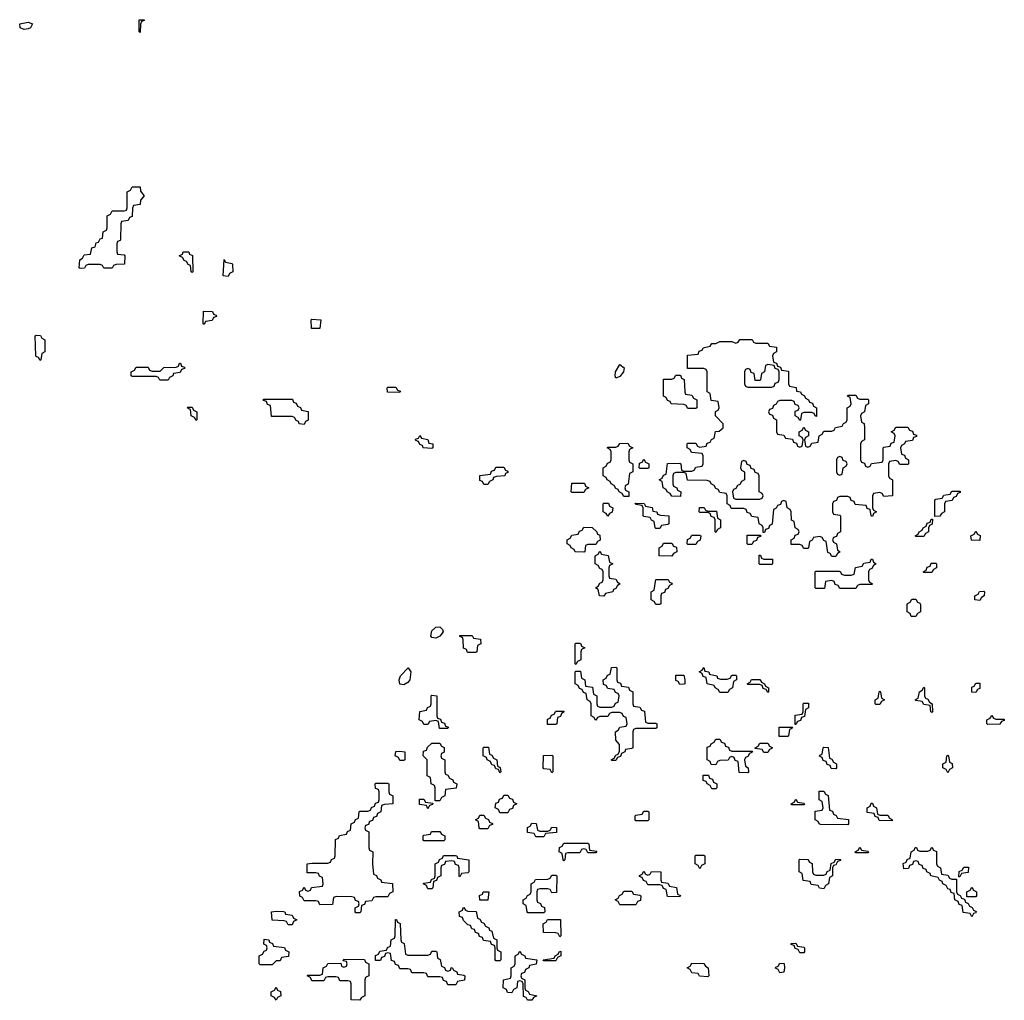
# Model space of a CAD drawing. Header units: inches. Extents: x 2777885 to 2884230, y 684484 to 829189.
# Tile 173 of 239: x 2840488 to 2845413, y 801968 to 806870. Entities that reach past the tile are written whole.
import ezdxf

# ---------------------------------------------------------------- set-up
doc = ezdxf.new("R2010")
doc.units = ezdxf.units.IN
doc.header["$MEASUREMENT"] = 0
doc.layers.add('C8840', color=7, linetype='Continuous')

msp = doc.modelspace()

# ---------------------------------------------------------------- linework, layer by layer
at = {"layer": 'C8840', "color": 6}
for points in [[(2841090, 806806), (2841086, 806810), (2841086, 806870), (2841110, 806870.3), (2841110, 806866), (2841098, 806862), (2841092.7, 806847.3)], [(2840510, 806822), (2840490, 806829), (2840488, 806850), (2840530, 806857.3), (2840552, 806850), (2840542, 806830), (2840530, 806824)], [(2840950, 805628), (2840908.4, 805628.4), (2840902, 805642), (2840890, 805646), (2840830, 805646), (2840818, 805642), (2840811.6, 805628.4), (2840790, 805626), (2840786, 805630), (2840788, 805670), (2840802, 805678), (2840810, 805694), (2840842, 805698), (2840848, 805730), (2840866, 805734), (2840870, 805754), (2840882, 805758), (2840890, 805774), (2840902, 805778), (2840906, 805810), (2840922, 805818), (2840926, 805830), (2840926, 805890), (2840942, 805898), (2840950, 805914), (2841010, 805914), (2841022, 805918), (2841026, 805930), (2841026, 806010), (2841042, 806018), (2841050, 806034), (2841090, 806034), (2841092.7, 806012.7), (2841111.3, 805990), (2841092.7, 805967.3), (2841090, 805946), (2841058, 805942), (2841052.7, 805927.3), (2841050, 805886), (2841038, 805882), (2841030, 805866), (2840998, 805862), (2840994, 805850), (2840992.7, 805772.7), (2840990, 805766), (2840978, 805762), (2840974, 805750), (2840974, 805710), (2840978, 805698), (2841010, 805694), (2841014, 805690), (2841011.6, 805648.4), (2840970, 805646), (2840958, 805642)], [(2841350, 805606), (2841346, 805610), (2841342, 805642), (2841330, 805646), (2841322, 805662), (2841310, 805666), (2841302, 805682), (2841286, 805690), (2841302, 805698), (2841306, 805710), (2841334, 805710), (2841338, 805698), (2841351.6, 805691.6), (2841354, 805610)], [(2841530, 805586), (2841506, 805590), (2841510, 805672), (2841518, 805658), (2841550, 805652), (2841552.7, 805647.3), (2841554, 805610), (2841538, 805602)], [(2841410, 805346), (2841406, 805350), (2841407.3, 805412.7), (2841451.6, 805411.6), (2841458, 805398), (2841470, 805394), (2841472.7, 805387.3), (2841458, 805382), (2841450, 805366), (2841418, 805362)], [(2841990, 805326), (2841947.3, 805327.3), (2841946, 805370), (2841950, 805374), (2841994, 805370)], [(2840590, 805166), (2840582, 805182), (2840570, 805186), (2840569.1, 805189.1), (2840566, 805290), (2840570, 805294), (2840591.6, 805291.6), (2840598, 805278), (2840614, 805270), (2840614, 805210), (2840598, 805202), (2840594, 805170)], [(2844170, 805254), (2844230, 805254), (2844238, 805238), (2844272.7, 805232.7), (2844274, 805210), (2844258, 805202), (2844254, 805190), (2844258, 805158), (2844272.7, 805152.7), (2844278, 805138), (2844292.7, 805132.7), (2844298, 805118), (2844332.7, 805112.7), (2844334, 805050), (2844338, 805038), (2844371.1, 805031.1), (2844374, 805014), (2844394, 805010), (2844398, 804998), (2844414, 804990), (2844418, 804978), (2844434, 804970), (2844438, 804958), (2844452.7, 804952.7), (2844458, 804938), (2844474, 804930), (2844472.7, 804887.3), (2844466, 804890), (2844462, 804902), (2844450, 804906), (2844410, 804906), (2844398, 804902), (2844394, 804870), (2844390, 804866), (2844382, 804882), (2844366, 804890), (2844367.3, 804912.7), (2844382, 804918), (2844386, 804930), (2844382, 804942), (2844367.3, 804947.3), (2844362, 804962), (2844350, 804966), (2844290, 804966), (2844278, 804962), (2844272, 804948), (2844258, 804942), (2844252.7, 804927.3), (2844238, 804922), (2844234, 804910), (2844238, 804898), (2844252.7, 804892.7), (2844258, 804878), (2844274, 804870), (2844274, 804810), (2844278, 804798), (2844310, 804794), (2844318, 804778), (2844352.7, 804772.7), (2844358, 804758), (2844372.7, 804752.7), (2844378, 804738), (2844390, 804734), (2844402, 804738), (2844406, 804770), (2844402, 804782), (2844386, 804790), (2844386, 804810), (2844402, 804818), (2844410, 804834), (2844418, 804818), (2844434, 804810), (2844434, 804790), (2844418, 804782), (2844414, 804770), (2844418, 804738), (2844430, 804734), (2844442, 804738), (2844450, 804754), (2844482, 804758), (2844486, 804790), (2844502, 804798), (2844510, 804814), (2844550, 804814), (2844562, 804818), (2844568.4, 804831.6), (2844602, 804838), (2844608, 804852), (2844622, 804858), (2844626, 804870), (2844626, 804930), (2844642, 804938), (2844646, 804950), (2844642, 804982), (2844628, 804988), (2844630, 804994), (2844670, 804994), (2844678, 804978), (2844690, 804974), (2844730, 804974), (2844734, 804970), (2844734, 804950), (2844718, 804942), (2844714, 804910), (2844698, 804902), (2844694, 804890), (2844698, 804858), (2844711.6, 804851.6), (2844714, 804830), (2844714, 804770), (2844698, 804762), (2844694, 804750), (2844694, 804670), (2844698, 804658), (2844712.7, 804652.7), (2844718, 804638), (2844730, 804634), (2844742, 804638), (2844748, 804652), (2844802, 804658), (2844806, 804670), (2844806, 804730), (2844810, 804734), (2844842, 804738), (2844847.3, 804752.7), (2844862, 804758), (2844866, 804790), (2844862, 804802), (2844846, 804810), (2844862, 804818), (2844870, 804834), (2844930, 804834), (2844938, 804818), (2844952.7, 804812.7), (2844958, 804798), (2844972.7, 804792.7), (2844972.7, 804787.3), (2844958, 804782), (2844952.7, 804767.3), (2844918, 804762), (2844914, 804750), (2844898, 804742), (2844894, 804730), (2844898, 804698), (2844912.7, 804692.7), (2844918, 804678), (2844934, 804670), (2844934, 804650), (2844930, 804646), (2844890, 804646), (2844882, 804662), (2844870, 804666), (2844838, 804662), (2844834, 804650), (2844834, 804590), (2844838, 804578), (2844854, 804570), (2844854, 804490), (2844810, 804486), (2844802, 804502), (2844790, 804506), (2844758, 804502), (2844754, 804490), (2844754, 804430), (2844758, 804418), (2844774, 804410), (2844758, 804402), (2844752.7, 804387.3), (2844746, 804390), (2844742, 804422), (2844727.3, 804427.3), (2844722, 804442), (2844667.3, 804447.3), (2844662, 804462), (2844647.3, 804467.3), (2844642, 804482), (2844630, 804486), (2844590, 804486), (2844578, 804482), (2844572.7, 804467.3), (2844558, 804462), (2844554, 804450), (2844554, 804410), (2844558, 804398), (2844590, 804394), (2844594, 804390), (2844594, 804310), (2844578, 804302), (2844572.7, 804287.3), (2844558, 804282), (2844554, 804270), (2844558, 804258), (2844574, 804250), (2844578, 804218), (2844592, 804210), (2844578, 804202), (2844570, 804186), (2844550, 804186), (2844542, 804202), (2844530, 804206), (2844522, 804262), (2844510, 804266), (2844502, 804282), (2844490, 804286), (2844458, 804282), (2844452, 804268), (2844438, 804262), (2844434, 804230), (2844430, 804226), (2844410, 804226), (2844402, 804242), (2844390, 804246), (2844347.3, 804247.3), (2844346, 804270), (2844362, 804278), (2844367.3, 804292.7), (2844382, 804298), (2844386, 804310), (2844382, 804322), (2844366, 804330), (2844362, 804362), (2844348.4, 804368.4), (2844346, 804410), (2844342, 804422), (2844326, 804430), (2844322, 804462), (2844310, 804466), (2844298, 804462), (2844292.7, 804447.3), (2844278, 804442), (2844272, 804428), (2844258, 804422), (2844251.6, 804348.4), (2844238, 804342), (2844232.7, 804327.3), (2844218, 804322), (2844212.7, 804307.3), (2844206, 804306), (2844206, 804330), (2844202, 804342), (2844186, 804350), (2844182, 804382), (2844150, 804386), (2844142, 804402), (2844127.3, 804407.3), (2844122, 804422), (2844110, 804426), (2844047.3, 804427.3), (2844042, 804442), (2844026, 804450), (2844026, 804490), (2844022, 804502), (2843990, 804506), (2843982, 804522), (2843970, 804526), (2843962, 804542), (2843946, 804550), (2843942, 804562), (2843927.3, 804567.3), (2843828.4, 804568.4), (2843822, 804602), (2843810, 804606), (2843770, 804606), (2843758, 804602), (2843754, 804590), (2843754, 804550), (2843758, 804538), (2843774, 804530), (2843778, 804518), (2843794, 804510), (2843792.7, 804487.3), (2843750, 804488), (2843742, 804502), (2843726, 804510), (2843722, 804522), (2843706, 804530), (2843702, 804562), (2843686, 804570), (2843702, 804578), (2843707.3, 804592.7), (2843722, 804598), (2843728, 804652), (2843790, 804654), (2843794, 804650), (2843798, 804618), (2843810, 804614), (2843850, 804614), (2843862, 804618), (2843870, 804634), (2843902, 804638), (2843906, 804650), (2843906, 804690), (2843902, 804702), (2843847.3, 804707.3), (2843842, 804722), (2843826, 804730), (2843826, 804750), (2843830, 804754), (2843870, 804754), (2843878, 804738), (2843890, 804734), (2843922, 804738), (2843927.3, 804752.7), (2843942, 804758), (2843948, 804772), (2843962, 804778), (2843968.7, 804811.3), (2843987.3, 804812.7), (2844006, 804830), (2844006, 804850), (2843968, 804890), (2843968, 804912), (2843982, 804918), (2843986, 804930), (2843982, 804962), (2843947.3, 804967.3), (2843942, 805002), (2843926, 805010), (2843926, 805110), (2843922, 805122), (2843910, 805126), (2843827.3, 805127.3), (2843827.3, 805192.7), (2843882, 805198), (2843887.3, 805212.7), (2843902, 805218), (2843906, 805230), (2843942, 805238), (2843950, 805252), (2843970, 805252), (2843990, 805262), (2844050, 805262), (2844070, 805254), (2844082, 805258), (2844090, 805272), (2844151.1, 805271.1), (2844158, 805258)], [(2841230, 805068), (2841188.4, 805068.4), (2841182, 805082), (2841170, 805086), (2841050, 805086), (2841046, 805090), (2841046, 805110), (2841062, 805118), (2841070, 805134), (2841130, 805134), (2841138, 805118), (2841150, 805114), (2841190, 805114), (2841208.4, 805131.6), (2841270, 805134), (2841282, 805138), (2841287.3, 805152.7), (2841292.7, 805152.7), (2841298, 805138), (2841312.7, 805132.7), (2841312.7, 805127.3), (2841298, 805122), (2841290, 805106), (2841258, 805102), (2841254, 805090), (2841238, 805082)], [(2843470, 805079), (2843465.6, 805090), (2843468, 805110), (2843490, 805146.8), (2843511.7, 805130), (2843507.3, 805110), (2843490, 805087)], [(2844230, 805146), (2844218, 805142), (2844214, 805110), (2844198, 805102), (2844194, 805070), (2844190, 805066), (2844167.3, 805067.3), (2844162, 805102), (2844147.3, 805107.3), (2844142, 805122), (2844130, 805126), (2844118, 805122), (2844114, 805110), (2844114, 805050), (2844118, 805038), (2844130, 805034), (2844250, 805034), (2844262, 805038), (2844267.3, 805052.7), (2844282, 805058), (2844286, 805070), (2844286, 805110), (2844282, 805122), (2844267.3, 805127.3), (2844262, 805142)], [(2843830, 804926), (2843822, 804942), (2843810, 804946), (2843746, 804950), (2843742, 804962), (2843727.3, 804967.3), (2843722, 804982), (2843708.4, 804988.4), (2843707.3, 805072.7), (2843750, 805074), (2843762, 805078), (2843770, 805094), (2843792.7, 805092.7), (2843798, 805078), (2843812, 805072), (2843814, 805010), (2843818, 804998), (2843850, 804994), (2843858, 804978), (2843874, 804970), (2843874, 804930), (2843870, 804926)], [(2842390, 805006), (2842328.4, 805008.4), (2842326, 805030), (2842330, 805034), (2842370, 805034), (2842378, 805018), (2842392.7, 805012.7)], [(2841910, 804846), (2841886, 804850), (2841882, 804862), (2841870, 804866), (2841862, 804882), (2841850, 804886), (2841747.3, 804887.3), (2841742, 804942), (2841727.3, 804947.3), (2841722, 804962), (2841707.3, 804967.3), (2841707.3, 804972.7), (2841852.7, 804972.7), (2841858, 804958), (2841870, 804954), (2841878, 804938), (2841892, 804932), (2841898, 804918), (2841931.6, 804911.6), (2841931.6, 804868.4), (2841918, 804862)], [(2841370, 804866), (2841362, 804882), (2841346, 804890), (2841342, 804922), (2841330, 804926), (2841327.3, 804932.7), (2841350, 804934), (2841358, 804918), (2841374, 804910), (2841374, 804870)], [(2842550, 804726), (2842506, 804730), (2842502, 804742), (2842490, 804746), (2842482, 804762), (2842470, 804766), (2842467.3, 804772.7), (2842482, 804778), (2842490, 804792), (2842498, 804778), (2842530, 804772), (2842534, 804754), (2842554, 804750), (2842554, 804730)], [(2843510, 804486), (2843502, 804502), (2843486, 804510), (2843482, 804522), (2843470, 804526), (2843462, 804542), (2843446, 804550), (2843442, 804562), (2843426, 804570), (2843422, 804582), (2843406, 804590), (2843406, 804630), (2843422, 804638), (2843427.3, 804652.7), (2843442, 804658), (2843446, 804670), (2843446, 804710), (2843442, 804722), (2843426, 804730), (2843430, 804734), (2843470, 804734), (2843482, 804738), (2843490, 804752), (2843530, 804754), (2843538, 804738), (2843554, 804730), (2843538, 804722), (2843534, 804710), (2843534, 804670), (2843538, 804658), (2843554, 804650), (2843554, 804610), (2843538, 804602), (2843531.6, 804548.4), (2843518, 804542), (2843514, 804530), (2843518, 804518), (2843534, 804510), (2843534, 804486), (2843530, 804486)], [(2843590, 804626), (2843586, 804630), (2843587.3, 804652.7), (2843602, 804658), (2843610, 804674), (2843618, 804658), (2843634, 804650), (2843634, 804630), (2843630, 804626)], [(2844110, 804666), (2844098, 804662), (2844094, 804630), (2844098, 804618), (2844114, 804610), (2844114, 804570), (2844098, 804562), (2844090, 804546), (2844078, 804542), (2844070, 804526), (2844058, 804522), (2844054, 804510), (2844058, 804478), (2844070, 804474), (2844190, 804474), (2844202, 804478), (2844206, 804490), (2844202, 804502), (2844186, 804510), (2844186, 804590), (2844182, 804602), (2844167.3, 804607.3), (2844162, 804622), (2844147.3, 804627.3), (2844142, 804642), (2844127.3, 804647.3), (2844122, 804662)], [(2844590, 804686), (2844578, 804682), (2844574, 804670), (2844574, 804610), (2844578, 804598), (2844590, 804594), (2844602, 804598), (2844606, 804630), (2844622, 804638), (2844626, 804650), (2844622, 804662), (2844607.3, 804667.3), (2844602, 804682)], [(2842810, 804546), (2842802, 804562), (2842790, 804566), (2842788.7, 804591.3), (2842842, 804598), (2842847.3, 804612.7), (2842862, 804618), (2842870, 804634), (2842910, 804634), (2842918, 804618), (2842930, 804614), (2842930, 804606), (2842918, 804602), (2842914, 804590), (2842872.7, 804587.3), (2842858, 804582), (2842854, 804570), (2842838, 804562), (2842830, 804546)], [(2843250, 804506), (2843246, 804510), (2843250, 804554), (2843312.7, 804552.7), (2843318, 804538), (2843334, 804530), (2843318, 804522), (2843310, 804506)], [(2845066, 804386), (2845066, 804470), (2845070, 804474), (2845102, 804478), (2845110, 804494), (2845142, 804498), (2845150, 804514), (2845192.7, 804512.7), (2845192.7, 804507.3), (2845178, 804502), (2845172.7, 804487.3), (2845158, 804482), (2845152.7, 804467.3), (2845118, 804462), (2845114, 804450), (2845114, 804410), (2845098, 804402), (2845090, 804388)], [(2843430, 804388), (2843422, 804402), (2843406, 804410), (2843406, 804450), (2843410, 804454), (2843432.7, 804452.7), (2843438, 804438), (2843454, 804430), (2843451.6, 804408.4), (2843438, 804402)], [(2843670, 804326), (2843666, 804330), (2843662, 804362), (2843648, 804368), (2843642, 804382), (2843610, 804386), (2843606, 804390), (2843606, 804430), (2843602, 804442), (2843570, 804446), (2843566, 804454), (2843611.6, 804451.6), (2843618, 804438), (2843651.1, 804431.1), (2843654, 804414), (2843674, 804410), (2843678, 804398), (2843692.7, 804392.7), (2843734, 804390), (2843734, 804350), (2843730, 804346), (2843698, 804342), (2843690, 804326)], [(2843970, 804306), (2843966, 804310), (2843966, 804370), (2843962, 804382), (2843947.3, 804387.3), (2843942, 804402), (2843930, 804406), (2843890, 804406), (2843886, 804410), (2843888.4, 804431.6), (2843911.6, 804431.6), (2843918, 804418), (2843930, 804414), (2843972.7, 804412.7), (2843978, 804378), (2843994, 804370), (2843994, 804330), (2843978, 804322)], [(2844970, 804286), (2844966, 804290), (2844982, 804298), (2844986, 804310), (2845002, 804318), (2845006, 804330), (2845022, 804338), (2845027.3, 804352.7), (2845042, 804358), (2845047.3, 804372.7), (2845054, 804374), (2845051.6, 804348.4), (2845038, 804342), (2845034, 804330), (2845034, 804310), (2845018, 804302), (2845010, 804286)], [(2843310, 804208), (2843266, 804210), (2843262, 804222), (2843246, 804230), (2843242, 804242), (2843226, 804250), (2843226, 804270), (2843242, 804278), (2843250, 804294), (2843282, 804298), (2843287.3, 804312.7), (2843302, 804318), (2843310, 804334), (2843351.6, 804331.6), (2843374, 804310), (2843378, 804298), (2843390, 804294), (2843391.6, 804268.4), (2843378, 804262), (2843370, 804246), (2843330, 804246), (2843318, 804242), (2843314, 804210)], [(2845290, 804266), (2845248.4, 804268.4), (2845246, 804290), (2845262, 804298), (2845270, 804314), (2845278, 804298), (2845291.6, 804291.6)], [(2843750, 804188), (2843686, 804190), (2843686, 804230), (2843702, 804238), (2843707.3, 804252.7), (2843750, 804254), (2843758, 804238), (2843772.7, 804232.7), (2843774, 804210), (2843758, 804202)], [(2843830, 804246), (2843826, 804250), (2843828.4, 804271.6), (2843842, 804278), (2843850, 804294), (2843890, 804294), (2843894, 804290), (2843891.6, 804268.4), (2843878, 804262), (2843870, 804246)], [(2844130, 804246), (2844126, 804250), (2844127.3, 804292.7), (2844194, 804294), (2844192.7, 804287.3), (2844178, 804282), (2844172.7, 804267.3), (2844158, 804262), (2844150, 804246)], [(2843410, 803988), (2843388, 803990), (2843382, 804022), (2843368.7, 804030), (2843382, 804038), (2843390, 804054), (2843402, 804058), (2843406, 804070), (2843406, 804110), (2843402, 804122), (2843390, 804126), (2843382, 804142), (2843366, 804150), (2843366, 804190), (2843382, 804198), (2843390, 804214), (2843398, 804198), (2843431.1, 804191.1), (2843438, 804158), (2843454, 804150), (2843438, 804142), (2843434, 804130), (2843434, 804090), (2843438, 804078), (2843470, 804074), (2843478, 804058), (2843492, 804050), (2843478, 804042), (2843470, 804026), (2843458, 804022), (2843454, 804010), (2843418, 804002)], [(2844190, 804146), (2844186, 804150), (2844187.3, 804192.7), (2844192.7, 804192.7), (2844198, 804178), (2844210, 804174), (2844252.7, 804172.7), (2844254, 804150), (2844250, 804146)], [(2844590, 804026), (2844582, 804042), (2844567.3, 804047.3), (2844562, 804062), (2844550, 804066), (2844518, 804062), (2844512.7, 804027.3), (2844470, 804026), (2844466, 804030), (2844466, 804110), (2844470, 804114), (2844587.3, 804112.7), (2844594, 804110), (2844598, 804098), (2844612.7, 804092.7), (2844647.3, 804092.7), (2844662, 804098), (2844668.9, 804131.1), (2844702, 804138), (2844710, 804154), (2844742, 804158), (2844747.3, 804172.7), (2844752.7, 804172.7), (2844758, 804158), (2844772, 804150), (2844758, 804142), (2844750, 804126), (2844738, 804122), (2844734, 804110), (2844734, 804070), (2844738, 804058), (2844754, 804050), (2844750, 804046), (2844690, 804046), (2844678, 804042), (2844670, 804026)], [(2845010, 804106), (2845006, 804110), (2845022, 804118), (2845027.3, 804132.7), (2845042, 804138), (2845047.3, 804152.7), (2845070, 804154), (2845074, 804150), (2845074, 804130), (2845058, 804122), (2845050, 804106)], [(2843670, 803946), (2843662, 803962), (2843646, 803970), (2843646, 804010), (2843662, 804018), (2843670, 804072), (2843731.6, 804071.6), (2843738, 804058), (2843750, 804054), (2843751.6, 804048.4), (2843738, 804042), (2843730, 804026), (2843718, 804022), (2843712.7, 804007.3), (2843698, 804002), (2843694, 803990), (2843694, 803950), (2843690, 803946)], [(2845290, 803966), (2845266, 803970), (2845266, 803990), (2845282, 803998), (2845288.4, 804011.6), (2845310, 804014), (2845314, 804010), (2845312, 803990), (2845298, 803982)], [(2844970, 803886), (2844947.3, 803887.3), (2844942, 803902), (2844926, 803910), (2844926, 803950), (2844942, 803958), (2844950, 803974), (2844970, 803974), (2844978, 803958), (2844990, 803954), (2844992.7, 803947.3), (2844994, 803910), (2844978, 803902)], [(2842570, 803778.7), (2842550, 803782), (2842543.6, 803790), (2842550, 803814.9), (2842570, 803833.7), (2842590, 803835.5), (2842602, 803822), (2842606, 803810), (2842590, 803787.8)], [(2842770, 803706), (2842727.3, 803707.3), (2842722, 803722), (2842708.4, 803728.4), (2842706, 803770), (2842702, 803782), (2842690, 803786), (2842690, 803792), (2842751.1, 803791.1), (2842758, 803778), (2842792.7, 803772.7), (2842794, 803750), (2842778, 803742), (2842774, 803710)], [(2843270, 803646), (2843266, 803650), (2843266, 803750), (2843270, 803754), (2843287.3, 803752.7), (2843294, 803750), (2843298, 803738), (2843314, 803730), (2843298, 803722), (2843294, 803710), (2843294, 803670), (2843278, 803662)], [(2842410, 803544.5), (2842390, 803548.7), (2842386.3, 803570), (2842392, 803590), (2842430.5, 803630.5), (2842444.9, 803610), (2842439.5, 803570), (2842430, 803557)], [(2843630, 803354), (2843670, 803354), (2843674, 803350), (2843674, 803330), (2843670, 803326), (2843570, 803326), (2843558, 803322), (2843554, 803310), (2843554, 803230), (2843550, 803226), (2843518, 803222), (2843514, 803210), (2843498, 803202), (2843492.7, 803187.3), (2843478, 803182), (2843470, 803166), (2843450, 803166), (2843446, 803170), (2843462, 803178), (2843470, 803194), (2843482, 803198), (2843487.3, 803212.7), (2843487.3, 803247.3), (2843468.9, 803268.9), (2843468, 803310), (2843482, 803318), (2843490, 803334), (2843522, 803338), (2843526, 803350), (2843522, 803382), (2843507.3, 803387.3), (2843502, 803402), (2843490, 803406), (2843450, 803406), (2843438, 803402), (2843430, 803386), (2843390, 803386), (2843378, 803382), (2843370, 803368), (2843366, 803370), (2843362, 803382), (2843346, 803390), (2843346, 803450), (2843342, 803462), (2843326, 803470), (2843322, 803502), (2843307.3, 803507.3), (2843302, 803522), (2843287.3, 803527.3), (2843282, 803542), (2843266, 803550), (2843266, 803610), (2843270, 803614), (2843292.7, 803612.7), (2843298, 803578), (2843314, 803570), (2843318, 803538), (2843352.7, 803532.7), (2843358, 803498), (2843374, 803490), (2843374, 803450), (2843378, 803438), (2843390, 803434), (2843450, 803434), (2843462, 803438), (2843467.3, 803452.7), (2843482, 803458), (2843486, 803490), (2843482, 803502), (2843467.3, 803507.3), (2843462, 803522), (2843430, 803526), (2843422, 803542), (2843407.3, 803547.3), (2843406, 803570), (2843422, 803578), (2843427.3, 803592.7), (2843442, 803598), (2843448, 803632), (2843470, 803634), (2843474, 803630), (2843474, 803570), (2843478, 803558), (2843492.7, 803552.7), (2843498, 803538), (2843532.7, 803532.7), (2843538, 803518), (2843554, 803510), (2843554, 803450), (2843558, 803438), (2843590, 803434), (2843598, 803418), (2843612.7, 803412.7), (2843618, 803358)], [(2843992.7, 803572.7), (2844027.3, 803572.7), (2844042, 803578), (2844050, 803594), (2844070, 803594), (2844074, 803590), (2844074, 803570), (2844058, 803562), (2844054, 803530), (2844038, 803522), (2844030, 803506), (2843990, 803506), (2843982, 803522), (2843966, 803530), (2843962, 803542), (2843926, 803550), (2843922, 803582), (2843907.3, 803587.3), (2843902, 803602), (2843886, 803610), (2843902, 803618), (2843910, 803631.3), (2843914, 803614), (2843934, 803610), (2843938, 803598), (2843974, 803590), (2843978, 803578)], [(2843790, 803546), (2843782, 803562), (2843770, 803566), (2843770, 803594), (2843810, 803594), (2843814, 803570), (2843814, 803550), (2843810, 803548)], [(2844230, 803506), (2844222, 803522), (2844207.3, 803527.3), (2844202, 803542), (2844190, 803546), (2844130, 803546), (2844126, 803550), (2844142, 803558), (2844148.4, 803571.6), (2844190, 803572), (2844198, 803558), (2844214, 803550), (2844218, 803538), (2844234, 803530), (2844234, 803510)], [(2844770, 803446), (2844766, 803450), (2844766, 803470), (2844782, 803478), (2844786, 803510), (2844790, 803514), (2844794, 803510), (2844798, 803478), (2844814, 803470), (2844798, 803462), (2844790, 803446)], [(2845050, 803406), (2845046, 803410), (2845042, 803442), (2845010, 803446), (2845002, 803462), (2844970, 803466), (2844966, 803470), (2844982, 803478), (2844988, 803510), (2845002, 803518), (2845010, 803534), (2845014, 803530), (2845014, 803490), (2845018, 803478), (2845030, 803474), (2845038, 803458), (2845052, 803450), (2845054, 803410)], [(2845270, 803506), (2845250, 803508), (2845250, 803534), (2845262, 803538), (2845270, 803554), (2845290, 803554), (2845290, 803526), (2845278, 803522)], [(2842630, 803326), (2842587.3, 803327.3), (2842582, 803362), (2842570, 803366), (2842538, 803362), (2842530, 803346), (2842510, 803346), (2842502, 803362), (2842486, 803370), (2842488.9, 803411.1), (2842522, 803418), (2842528, 803432), (2842542, 803438), (2842546, 803450), (2842546, 803490), (2842550, 803494), (2842574, 803490), (2842574, 803390), (2842578, 803378), (2842592.7, 803372.7), (2842598, 803358), (2842612.7, 803352.7), (2842618, 803338), (2842632.7, 803332.7)], [(2843170, 803346), (2843127.3, 803347.3), (2843127.3, 803372.7), (2843142, 803378), (2843147.3, 803392.7), (2843162, 803398), (2843170, 803414), (2843210, 803414), (2843212, 803410), (2843198, 803402), (2843192.7, 803387.3), (2843178, 803382), (2843174, 803350)], [(2844366, 803346), (2844367.3, 803392.7), (2844402, 803398), (2844406, 803410), (2844406, 803450), (2844410, 803454), (2844432.7, 803452.7), (2844434, 803430), (2844418, 803422), (2844412.7, 803387.3), (2844398, 803382), (2844392.7, 803367.3), (2844378, 803362), (2844370, 803346)], [(2845330, 803346), (2845326, 803350), (2845326, 803370), (2845342, 803378), (2845350, 803392), (2845358, 803378), (2845370, 803374), (2845412.7, 803372.7), (2845412.7, 803367.3), (2845398, 803362), (2845390, 803348)], [(2844330, 803286), (2844287.3, 803287.3), (2844287.3, 803332.7), (2844354, 803334), (2844350, 803326), (2844338, 803322), (2844334, 803290)], [(2844050, 803214), (2844154, 803214), (2844150, 803206), (2844138, 803202), (2844130, 803186), (2844118, 803182), (2844114, 803170), (2844118, 803138), (2844132, 803130), (2844134, 803110), (2844130, 803106), (2844087.3, 803107.3), (2844082, 803162), (2844067.3, 803167.3), (2844062, 803182), (2844050, 803186), (2844038, 803182), (2844032, 803168), (2843990, 803166), (2843978, 803162), (2843970, 803146), (2843947.3, 803147.3), (2843942, 803162), (2843926, 803170), (2843927.3, 803232.7), (2843942, 803238), (2843946, 803250), (2843962, 803258), (2843970, 803274), (2843990, 803274), (2843998, 803258), (2844012.7, 803252.7), (2844018, 803238), (2844032.7, 803232.7), (2844038, 803218)], [(2842390, 803166), (2842382, 803182), (2842366, 803190), (2842368.9, 803211.1), (2842390, 803214), (2842414, 803210), (2842414, 803170), (2842410, 803166)], [(2842566, 802966), (2842566, 803030), (2842562, 803042), (2842546, 803050), (2842542, 803082), (2842526, 803090), (2842526, 803170), (2842506, 803190), (2842507.3, 803212.7), (2842522, 803218), (2842527.3, 803232.7), (2842550, 803254), (2842590, 803254), (2842598, 803238), (2842611.6, 803231.6), (2842611.6, 803208.4), (2842598, 803202), (2842594, 803190), (2842598, 803178), (2842614, 803170), (2842614, 803110), (2842618, 803098), (2842630, 803094), (2842638, 803078), (2842654, 803070), (2842658, 803058), (2842674, 803050), (2842671.6, 803028.4), (2842618, 803022), (2842614, 802990), (2842598, 802982), (2842590, 802966)], [(2842890, 803106), (2842882, 803122), (2842870, 803126), (2842862, 803142), (2842850, 803146), (2842842, 803162), (2842826, 803170), (2842822, 803182), (2842806, 803190), (2842806, 803230), (2842810, 803234), (2842832.7, 803232.7), (2842838, 803198), (2842850, 803194), (2842858, 803178), (2842874, 803170), (2842878, 803138), (2842891.6, 803131.6), (2842894, 803110)], [(2844210, 803206), (2844202, 803222), (2844166, 803226), (2844166, 803230), (2844182, 803238), (2844190, 803254), (2844230, 803254), (2844238, 803238), (2844252, 803232), (2844250, 803226), (2844238, 803222), (2844230, 803206)], [(2844570, 803126), (2844547.3, 803127.3), (2844542, 803142), (2844527.3, 803147.3), (2844522, 803162), (2844507.3, 803167.3), (2844502, 803182), (2844488, 803188), (2844490, 803194), (2844502, 803198), (2844506, 803230), (2844510, 803234), (2844531.6, 803231.6), (2844538, 803178), (2844550, 803174), (2844558, 803158), (2844574, 803150), (2844574, 803130)], [(2843150, 803106), (2843142, 803122), (2843110, 803126), (2843106, 803130), (2843108.4, 803191.6), (2843150, 803194), (2843154, 803190), (2843154, 803110)], [(2845130, 803106), (2845122, 803122), (2845106, 803130), (2845106, 803150), (2845122, 803158), (2845126, 803190), (2845130, 803194), (2845134, 803190), (2845138, 803158), (2845151.6, 803151.6), (2845154, 803130), (2845138, 803122)], [(2843950, 803026), (2843942, 803042), (2843926, 803050), (2843922, 803062), (2843907.3, 803067.3), (2843907.3, 803092.7), (2843932.7, 803092.7), (2843938, 803078), (2843952.7, 803072.7), (2843958, 803058), (2843974, 803050), (2843974, 803030), (2843970, 803026)], [(2842170, 802406), (2842166, 802410), (2842166, 802430), (2842182, 802438), (2842186, 802450), (2842182, 802462), (2842167.3, 802467.3), (2842162, 802482), (2842150, 802486), (2842072.7, 802487.3), (2842058, 802482), (2842052.7, 802447.3), (2841990, 802446), (2841982, 802462), (2841970, 802466), (2841910, 802466), (2841902, 802482), (2841888.4, 802488.4), (2841888, 802512), (2841902, 802518), (2841910, 802534), (2841918, 802518), (2841930, 802514), (2841942, 802518), (2841948, 802532), (2842002, 802538), (2842006, 802550), (2842002, 802582), (2841988, 802588), (2841982, 802602), (2841970, 802606), (2841926, 802606), (2841926, 802650), (2841950, 802654), (2842030, 802654), (2842042, 802658), (2842047.3, 802672.7), (2842062, 802678), (2842066, 802690), (2842067.3, 802772.7), (2842082, 802778), (2842087.3, 802792.7), (2842122, 802798), (2842127.3, 802812.7), (2842142, 802818), (2842146, 802850), (2842162, 802858), (2842167.3, 802872.7), (2842182, 802878), (2842186, 802910), (2842190, 802914), (2842230, 802914), (2842242, 802918), (2842248, 802932), (2842262, 802938), (2842267.3, 802952.7), (2842282, 802958), (2842286, 802970), (2842286, 803010), (2842282, 803022), (2842267.3, 803027.3), (2842266, 803050), (2842270, 803054), (2842330, 803054), (2842334, 803050), (2842334, 803010), (2842338, 802998), (2842354, 802990), (2842354, 802950), (2842312.7, 802947.3), (2842298, 802942), (2842294, 802910), (2842278, 802902), (2842272.7, 802887.3), (2842258, 802882), (2842252.7, 802867.3), (2842238, 802862), (2842232.7, 802847.3), (2842218, 802842), (2842214, 802830), (2842218, 802818), (2842234, 802810), (2842234, 802730), (2842238, 802718), (2842254, 802710), (2842252, 802650), (2842258, 802598), (2842272, 802592), (2842278, 802578), (2842294, 802570), (2842298, 802558), (2842352.7, 802552.7), (2842354, 802510), (2842338, 802502), (2842330, 802486), (2842270, 802486), (2842258, 802482), (2842250, 802466), (2842218, 802462), (2842212.7, 802447.3), (2842198, 802442), (2842194, 802410), (2842190, 802406)], [(2842530, 802926), (2842522, 802942), (2842487.3, 802947.3), (2842487.3, 802972.7), (2842510, 802974), (2842518, 802958), (2842554, 802954), (2842552.7, 802947.3), (2842538, 802942)], [(2842890, 802906), (2842882, 802922), (2842866, 802930), (2842870, 802954), (2842882, 802958), (2842887.3, 802972.7), (2842902, 802978), (2842910, 802994), (2842930, 802994), (2842938, 802978), (2842952.7, 802972.7), (2842958, 802958), (2842974, 802950), (2842958, 802942), (2842952.7, 802927.3), (2842938, 802922), (2842930, 802906)], [(2844350, 802946), (2844346, 802950), (2844362, 802958), (2844370, 802974), (2844378, 802958), (2844410, 802954), (2844414, 802950), (2844410, 802946)], [(2844630, 802846), (2844492.7, 802847.3), (2844486, 802850), (2844482, 802862), (2844466, 802870), (2844467.3, 802912.7), (2844502, 802918), (2844506, 802930), (2844502, 802962), (2844486, 802970), (2844487.3, 803012.7), (2844510, 803014), (2844518, 802998), (2844531.6, 802991.6), (2844538, 802918), (2844552.7, 802912.7), (2844558, 802898), (2844572, 802892), (2844578, 802878), (2844632.7, 802872.7), (2844634, 802850)], [(2844790, 802894), (2844830, 802894), (2844838, 802878), (2844854, 802870), (2844850, 802866), (2844787.3, 802867.3), (2844782, 802882), (2844767.3, 802887.3), (2844762, 802902), (2844727.3, 802907.3), (2844726, 802930), (2844742, 802938), (2844747.3, 802952.7), (2844752.7, 802952.7), (2844758, 802938), (2844774, 802930), (2844778, 802898)], [(2842790, 802826), (2842786, 802830), (2842782, 802862), (2842768, 802870), (2842782, 802878), (2842790, 802894), (2842810, 802894), (2842818, 802878), (2842832.7, 802872.7), (2842838, 802858), (2842852.7, 802852.7), (2842852.7, 802847.3), (2842838, 802842), (2842830, 802826)], [(2843570, 802866), (2843566, 802870), (2843566, 802890), (2843570, 802894), (2843602, 802898), (2843610, 802914), (2843630, 802914), (2843634, 802910), (2843634, 802870), (2843630, 802866)], [(2843090, 802814), (2843130, 802814), (2843142, 802818), (2843150, 802834), (2843172.7, 802832.7), (2843172.7, 802807.3), (2843118, 802802), (2843110, 802786), (2843070, 802786), (2843062, 802802), (2843027.3, 802807.3), (2843027.3, 802832.7), (2843042, 802838), (2843050, 802854), (2843072, 802852), (2843078, 802818)], [(2842510, 802766), (2842506, 802770), (2842506, 802790), (2842510, 802794), (2842542, 802798), (2842548.4, 802811.6), (2842590, 802812), (2842598, 802798), (2842614, 802790), (2842614, 802770), (2842610, 802766)], [(2843330, 802706), (2843322, 802722), (2843310, 802726), (2843298, 802722), (2843290, 802706), (2843230, 802706), (2843218, 802702), (2843214, 802670), (2843210, 802666), (2843206, 802670), (2843202, 802702), (2843186, 802710), (2843187.3, 802732.7), (2843202, 802738), (2843210, 802754), (2843330, 802754), (2843334, 802750), (2843338, 802718), (2843374, 802714), (2843370, 802706)], [(2844670, 802706), (2844666, 802710), (2844682, 802718), (2844690, 802734), (2844698, 802718), (2844730, 802714), (2844734, 802710), (2844730, 802706)], [(2845150, 802574), (2845174, 802574), (2845174, 802510), (2845178, 802498), (2845192.7, 802492.7), (2845198, 802478), (2845214, 802474), (2845218, 802458), (2845232.7, 802452.7), (2845238, 802438), (2845252.7, 802432.7), (2845258, 802418), (2845272.7, 802412.7), (2845270, 802406), (2845258, 802402), (2845250, 802386), (2845242, 802402), (2845207.3, 802407.3), (2845202, 802442), (2845187.3, 802447.3), (2845182, 802462), (2845166, 802470), (2845162, 802502), (2845147.3, 802507.3), (2845142, 802522), (2845130, 802526), (2845122, 802542), (2845106, 802550), (2845102, 802562), (2845088, 802568), (2845082, 802582), (2845046, 802590), (2845042, 802602), (2845026, 802610), (2845022, 802622), (2845007.3, 802627.3), (2845002, 802642), (2844987.3, 802647.3), (2844982, 802662), (2844970, 802666), (2844958, 802662), (2844952.7, 802647.3), (2844938, 802642), (2844932.7, 802627.3), (2844910, 802626), (2844907.3, 802652.7), (2844922, 802658), (2844927.3, 802672.7), (2844942, 802678), (2844946, 802710), (2844962, 802718), (2844967.3, 802732.7), (2844972.7, 802732.7), (2844978, 802718), (2844990, 802714), (2845030, 802714), (2845042, 802718), (2845050, 802734), (2845058, 802718), (2845072.7, 802712.7), (2845074, 802650), (2845078, 802638), (2845094, 802630), (2845098, 802598), (2845130, 802594), (2845138, 802578)], [(2842690, 802586), (2842686, 802590), (2842686, 802630), (2842682, 802642), (2842667.3, 802647.3), (2842662, 802662), (2842650, 802666), (2842618, 802662), (2842612.7, 802647.3), (2842598, 802642), (2842594, 802630), (2842594, 802590), (2842578, 802582), (2842572.7, 802567.3), (2842558, 802562), (2842554, 802530), (2842550, 802526), (2842530, 802526), (2842522, 802542), (2842506, 802550), (2842510, 802554), (2842542, 802558), (2842547.3, 802572.7), (2842562, 802578), (2842566, 802590), (2842566, 802650), (2842582, 802658), (2842587.3, 802672.7), (2842602, 802678), (2842607.3, 802692.7), (2842667.3, 802692.7), (2842674, 802690), (2842678, 802678), (2842734, 802670), (2842734, 802610), (2842730, 802606), (2842698, 802602)], [(2843890, 802626), (2843882, 802642), (2843866, 802650), (2843866, 802690), (2843870, 802694), (2843910, 802694), (2843914, 802690), (2843914, 802650), (2843898, 802642)], [(2844510, 802526), (2844488.4, 802528.4), (2844482, 802542), (2844447.3, 802547.3), (2844442, 802562), (2844407.3, 802567.3), (2844402, 802602), (2844386, 802610), (2844386, 802670), (2844390, 802674), (2844430, 802672), (2844438, 802658), (2844452, 802652), (2844454, 802610), (2844458, 802598), (2844470, 802594), (2844510, 802594), (2844522, 802598), (2844527.3, 802612.7), (2844542, 802618), (2844547.3, 802652.7), (2844562, 802658), (2844570, 802674), (2844592.7, 802672.7), (2844592.7, 802667.3), (2844578, 802662), (2844570, 802646), (2844558, 802642), (2844554, 802630), (2844554, 802590), (2844538, 802582), (2844534, 802550), (2844518, 802542)], [(2845186, 802586), (2845187.3, 802612.7), (2845202, 802618), (2845210, 802634), (2845234, 802634), (2845232.7, 802607.3), (2845198, 802602), (2845190, 802586)], [(2843150, 802506), (2843142, 802522), (2843130, 802526), (2843090, 802526), (2843078, 802522), (2843074, 802510), (2843074, 802470), (2843078, 802458), (2843092.7, 802452.7), (2843098, 802438), (2843112.7, 802432.7), (2843114, 802410), (2843110, 802406), (2843030, 802406), (2843026, 802410), (2843022, 802442), (2843006, 802450), (2843006, 802470), (2843022, 802478), (2843027.3, 802492.7), (2843042, 802498), (2843046, 802510), (2843046, 802550), (2843062, 802558), (2843067.3, 802572.7), (2843130, 802574), (2843142, 802578), (2843150, 802594), (2843170, 802594), (2843174, 802590), (2843172.7, 802507.3)], [(2843630, 802594), (2843642, 802598), (2843648.4, 802611.6), (2843694, 802610), (2843694, 802570), (2843698, 802558), (2843730, 802554), (2843738, 802538), (2843772.7, 802532.7), (2843778, 802498), (2843792.7, 802492.7), (2843790, 802486), (2843727.3, 802487.3), (2843722, 802522), (2843707.3, 802527.3), (2843702, 802542), (2843690, 802546), (2843630, 802546), (2843622, 802562), (2843607.3, 802567.3), (2843602, 802582), (2843587.3, 802587.3), (2843587.3, 802592.7), (2843602, 802598), (2843610, 802614), (2843618, 802598)], [(2845226, 802486), (2845226, 802510), (2845242, 802518), (2845250, 802534), (2845258, 802518), (2845274, 802510), (2845274, 802490), (2845270, 802486)], [(2842830, 802468), (2842788.7, 802468.7), (2842788.4, 802491.6), (2842802, 802498), (2842806, 802510), (2842834, 802510)], [(2843490, 802446), (2843482, 802462), (2843466, 802470), (2843482, 802478), (2843487.3, 802492.7), (2843502, 802498), (2843510, 802514), (2843550, 802514), (2843558, 802498), (2843590, 802494), (2843594, 802490), (2843592.7, 802467.3), (2843578, 802462), (2843570, 802446)], [(2842870, 802166), (2842866, 802170), (2842866, 802230), (2842862, 802242), (2842847.3, 802247.3), (2842842, 802262), (2842807.3, 802267.3), (2842802, 802282), (2842787.3, 802287.3), (2842782, 802302), (2842767.3, 802307.3), (2842762, 802322), (2842750, 802326), (2842742, 802342), (2842730, 802346), (2842707.3, 802367.3), (2842702, 802382), (2842687.3, 802387.3), (2842686, 802410), (2842702, 802418), (2842706, 802430), (2842710, 802432), (2842718, 802418), (2842730, 802414), (2842771.3, 802411.3), (2842778, 802378), (2842790, 802374), (2842798, 802358), (2842810, 802354), (2842818, 802338), (2842834, 802330), (2842838, 802318), (2842850, 802314), (2842858, 802278), (2842874, 802270), (2842874, 802230), (2842878, 802218), (2842894, 802210), (2842894, 802170), (2842890, 802166)], [(2841830, 802346), (2841822, 802362), (2841810, 802366), (2841750, 802368), (2841748, 802410), (2841770, 802414), (2841807.3, 802412.7), (2841814, 802410), (2841818, 802398), (2841850, 802394), (2841858, 802378), (2841874, 802370), (2841858, 802362), (2841850, 802346)], [(2842430, 802194), (2842530, 802194), (2842542, 802198), (2842550, 802214), (2842570, 802214), (2842574, 802210), (2842578, 802178), (2842591.6, 802171.6), (2842598, 802138), (2842612, 802132), (2842618, 802118), (2842630, 802114), (2842642, 802118), (2842646, 802130), (2842651.6, 802131.6), (2842658, 802118), (2842674, 802110), (2842678, 802098), (2842710, 802094), (2842714, 802090), (2842712, 802068), (2842678, 802062), (2842670, 802046), (2842630, 802046), (2842622, 802062), (2842607.3, 802067.3), (2842602, 802082), (2842590, 802086), (2842530, 802086), (2842522, 802102), (2842510, 802106), (2842450, 802106), (2842442, 802122), (2842430, 802126), (2842390, 802126), (2842382, 802142), (2842367.3, 802147.3), (2842362, 802162), (2842347.3, 802167.3), (2842342, 802202), (2842330, 802206), (2842318, 802202), (2842312.7, 802187.3), (2842298, 802182), (2842292.7, 802167.3), (2842267.3, 802167.3), (2842267.3, 802192.7), (2842282, 802198), (2842290, 802214), (2842322, 802218), (2842327.3, 802232.7), (2842342, 802238), (2842346, 802270), (2842362, 802278), (2842366, 802290), (2842367.3, 802372.7), (2842372.7, 802372.7), (2842378, 802358), (2842391.6, 802351.6), (2842394, 802270), (2842398, 802258), (2842411.6, 802251.6), (2842418, 802198)], [(2843190, 802286), (2843182, 802302), (2843170, 802306), (2843107.3, 802307.3), (2843106, 802350), (2843122, 802358), (2843127.3, 802372.7), (2843192.7, 802372.7), (2843194, 802290)], [(2841690, 802146), (2841686, 802150), (2841686, 802190), (2841702, 802198), (2841710, 802214), (2841722, 802218), (2841726, 802230), (2841722, 802242), (2841708.4, 802248.4), (2841710, 802274), (2841734, 802270), (2841738, 802258), (2841752, 802252), (2841758, 802238), (2841812.7, 802232.7), (2841818, 802218), (2841834, 802210), (2841832.7, 802187.3), (2841798, 802182), (2841790, 802166), (2841770, 802166), (2841750, 802146)], [(2844390, 802206), (2844382, 802222), (2844367.3, 802227.3), (2844362, 802242), (2844347.3, 802247.3), (2844347.3, 802252.7), (2844370, 802254), (2844378, 802238), (2844410, 802234), (2844414, 802230), (2844414, 802210), (2844410, 802206)], [(2843050, 801968), (2843028.4, 801968.4), (2843022, 801982), (2843007.3, 801987.3), (2843006, 802050), (2843002, 802062), (2842990, 802066), (2842978, 802062), (2842974, 802030), (2842958, 802022), (2842950, 802006), (2842927.3, 802007.3), (2842922, 802022), (2842906, 802030), (2842908, 802070), (2842942, 802078), (2842946, 802090), (2842946, 802130), (2842962, 802138), (2842966, 802150), (2842966, 802190), (2842982, 802198), (2842990, 802214), (2842998, 802198), (2843014, 802190), (2843018, 802178), (2843074, 802170), (2843072, 802148), (2843038, 802142), (2843034, 802130), (2843018, 802122), (2843012.7, 802107.3), (2842998, 802102), (2842994, 802090), (2842998, 802078), (2843014, 802070), (2843014, 802030), (2843018, 802018), (2843032, 802012), (2843038, 801998), (2843074, 801990), (2843058, 801982)], [(2843110, 802166), (2843106, 802170), (2843162, 802178), (2843166, 802190), (2843182, 802198), (2843186, 802210), (2843194, 802214), (2843194, 802190), (2843178, 802182), (2843170, 802166)], [(2842190, 801968.7), (2842146, 801970), (2842146, 802050), (2842142, 802062), (2842130, 802066), (2842090, 802066), (2842082, 802082), (2842070, 802086), (2842030, 802086), (2842018, 802082), (2842010, 802066), (2841950, 802066), (2841942, 802082), (2841926, 802090), (2841930, 802094), (2841990, 802094), (2842002, 802098), (2842006, 802130), (2842022, 802138), (2842028.4, 802151.6), (2842094, 802154), (2842098, 802138), (2842110, 802134), (2842122, 802138), (2842126, 802150), (2842122, 802162), (2842106, 802166), (2842110, 802174), (2842212, 802172), (2842218, 802158), (2842234, 802150), (2842234, 802090), (2842218, 802082), (2842214, 802070), (2842214, 801990), (2842198, 801982)], [(2843930, 802086), (2843888.4, 802088.4), (2843882, 802102), (2843850, 802106), (2843842, 802122), (2843826, 802130), (2843842, 802138), (2843850, 802154), (2843910, 802152), (2843918, 802138), (2843932, 802130), (2843934, 802090)], [(2844290, 802106), (2844282, 802122), (2844268.4, 802128.4), (2844270, 802134), (2844282, 802138), (2844290, 802154), (2844311.6, 802151.6), (2844314, 802130), (2844310, 802108)], [(2841770, 801968), (2841762, 801982), (2841746, 801990), (2841746, 802010), (2841762, 802018), (2841770, 802034), (2841778, 802018), (2841792, 802012), (2841794, 801990), (2841778, 801982)]]:
    msp.add_lwpolyline(points, close=True, dxfattribs=at)

doc.saveas('drawing.dxf')
